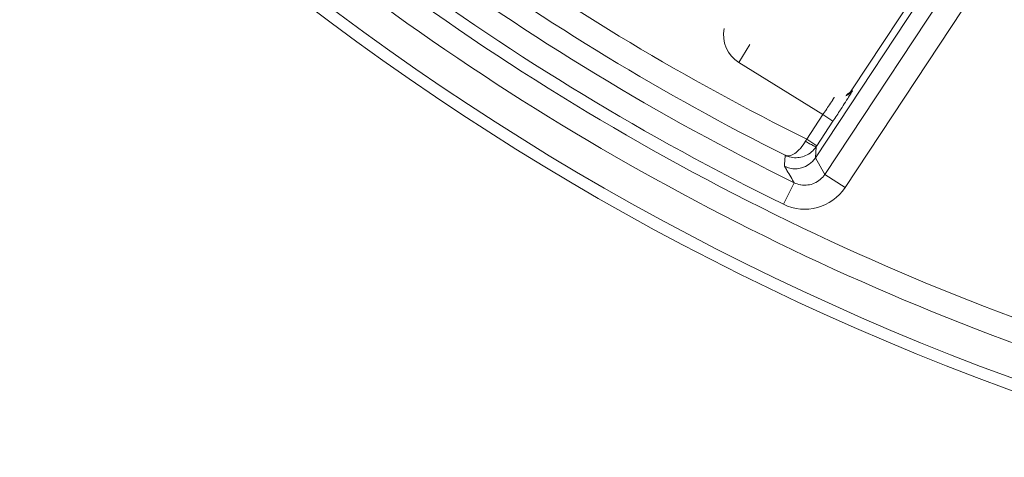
# Model space of a CAD drawing. Header units: inches. Extents: x 0 to 210, y -297 to 0.
# Tile 5 of 76: x 84.29 to 92.45, y -224.68 to -221.05. Entities that reach past the tile are written whole.
import ezdxf

# ---------------------------------------------------------------- set-up
doc = ezdxf.new("R2010")
doc.units = ezdxf.units.IN
doc.header["$MEASUREMENT"] = 0
doc.layers.add('Lag 4', color=7, linetype='Continuous')

msp = doc.modelspace()

# ---------------------------------------------------------------- linework, layer by layer
at = {"layer": 'Lag 4', "color": 7, "lineweight": 9, "true_color": 0xffffff}
for points in [[(92.1186, -220.5768), (90.962, -222.3309)], [(92.3983, -220.5156), (91.1288, -222.4409)], [(90.883, -222.195), (91.9216, -220.62)], [(91.1849, -221.6307), (91.8395, -220.6379)], [(90.2487, -221.4015), (90.3404, -221.2543)], [(90.9453, -221.8351), (90.2487, -221.4015)], [(91.1905, -221.6374), (91.1896, -221.6387), (91.1887, -221.64), (91.1878, -221.6413), (91.1868, -221.6425), (91.1858, -221.6438), (91.1848, -221.645), (91.1838, -221.6462), (91.1828, -221.6474), (91.1817, -221.6485), (91.1807, -221.6497)], [(91.1904, -221.6375), (91.1834, -221.6329)], [(91.1857, -221.6466), (91.1858, -221.6464), (91.1864, -221.6455), (91.1869, -221.6446), (91.1874, -221.6437), (91.1879, -221.6428), (91.188, -221.6427), (91.1885, -221.6417), (91.189, -221.6408), (91.1894, -221.6399), (91.1898, -221.6392), (91.1903, -221.6382), (91.1904, -221.6379), (91.1904, -221.6375)], [(90.9453, -221.8351), (90.9513, -221.8263), (90.9592, -221.8145), (90.9671, -221.8028), (90.9691, -221.7999), (90.977, -221.7881), (90.9848, -221.7764), (90.9927, -221.7646), (91.0005, -221.7528), (91.0083, -221.741), (91.016, -221.7292), (91.0238, -221.7173)], [(91.0238, -221.7173), (91.0251, -221.7152), (91.0268, -221.7127), (91.0284, -221.7101), (91.0287, -221.7096), (91.0304, -221.707), (91.032, -221.7045), (91.0337, -221.7019), (91.0353, -221.6993), (91.037, -221.6967), (91.0386, -221.6941), (91.0402, -221.6916)], [(91.0916, -221.7944), (91.0947, -221.7896), (91.1042, -221.7749), (91.1137, -221.7602), (91.1232, -221.7455), (91.1327, -221.7308), (91.1422, -221.716), (91.1516, -221.7013), (91.158, -221.6913), (91.1674, -221.6765), (91.1767, -221.6617), (91.1857, -221.6466)], [(91.1807, -221.6497), (91.179, -221.6514), (91.1751, -221.6552), (91.171, -221.6587), (91.1687, -221.6606), (91.1643, -221.6639), (91.1598, -221.6669), (91.1551, -221.6697), (91.1503, -221.6722), (91.1453, -221.6745), (91.1403, -221.6765), (91.1352, -221.6782)], [(91.1736, -221.6451), (91.1708, -221.648), (91.1679, -221.6509), (91.1649, -221.6536), (91.1618, -221.6562), (91.1585, -221.6587), (91.1552, -221.6611), (91.1518, -221.6633), (91.1483, -221.6654), (91.1447, -221.6673), (91.1411, -221.6691)], [(90.8112, -222.0385), (90.9453, -221.8351)], [(90.9453, -221.8351), (91.0288, -221.8901)], [(90.8947, -222.0935), (91.0288, -221.8901)], [(90.8018, -222.0548), (90.8028, -222.0532), (90.8037, -222.0516), (90.8046, -222.0499), (90.8056, -222.0483), (90.8065, -222.0467), (90.8075, -222.045), (90.8084, -222.0434), (90.8093, -222.0418), (90.8103, -222.0401), (90.8112, -222.0385)], [(90.8947, -222.0935), (90.8112, -222.0385)], [(90.6326, -222.1728), (90.6392, -222.1751), (90.6464, -222.1766), (90.6543, -222.1772), (90.6628, -222.1768), (90.6686, -222.176), (90.6776, -222.1738), (90.6867, -222.1706), (90.6963, -222.1662), (90.7063, -222.1605), (90.7119, -222.1569), (90.7235, -222.1484), (90.7351, -222.1388), (90.7468, -222.1277), (90.7586, -222.1152), (90.7586, -222.1151), (90.7707, -222.1007), (90.7823, -222.0854), (90.7931, -222.0692), (90.8018, -222.0548)], [(90.6328, -222.1729), (90.6459, -222.1787), (90.6595, -222.1835), (90.667, -222.1857), (90.6812, -222.189), (90.6954, -222.1913), (90.7098, -222.1926), (90.7243, -222.1928), (90.7388, -222.1919), (90.7483, -222.1908), (90.7626, -222.1883), (90.7767, -222.1847), (90.7905, -222.1801), (90.8016, -222.1756), (90.8147, -222.1693), (90.8273, -222.1621), (90.8393, -222.1539), (90.8508, -222.1449), (90.8614, -222.1353), (90.8715, -222.1248), (90.8808, -222.1136)], [(90.8895, -222.1015), (90.8885, -222.1019), (90.8868, -222.1017), (90.8813, -222.1001), (90.8811, -222.1), (90.873, -222.0965), (90.8726, -222.0964), (90.8703, -222.0953), (90.8614, -222.0907), (90.8586, -222.0893), (90.8499, -222.0844), (90.8412, -222.0794), (90.8326, -222.0742), (90.8272, -222.0709), (90.8187, -222.0656), (90.8102, -222.0603), (90.8018, -222.0548)], [(90.8895, -222.1015), (90.883, -222.195)], [(90.8947, -222.0935), (90.8942, -222.0943), (90.8936, -222.0951), (90.8931, -222.0959), (90.8926, -222.0967), (90.8921, -222.0975), (90.8916, -222.0983), (90.891, -222.0991), (90.8905, -222.0999), (90.89, -222.1007), (90.8895, -222.1015)], [(90.6265, -222.2637), (90.6272, -222.2546), (90.6278, -222.2455), (90.6284, -222.2364), (90.629, -222.2274), (90.6297, -222.2183), (90.6303, -222.2092), (90.6309, -222.2001), (90.6315, -222.1911), (90.6322, -222.182), (90.6328, -222.1729)], [(90.883, -222.195), (90.962, -222.3309)], [(90.7067, -222.4001), (90.7028, -222.3934), (90.6948, -222.3798), (90.6868, -222.3661), (90.6788, -222.3525), (90.6709, -222.3388), (90.6629, -222.3252), (90.6549, -222.3116), (90.6469, -222.2979), (90.6428, -222.291), (90.6347, -222.2774), (90.6267, -222.2638)], [(90.7067, -222.4), (90.7195, -222.4058), (90.733, -222.4106), (90.7469, -222.4146), (90.7613, -222.4176), (90.7617, -222.4176), (90.7763, -222.4196), (90.791, -222.4204), (90.8056, -222.4203), (90.8199, -222.4191), (90.8339, -222.4169), (90.8475, -222.4138), (90.8609, -222.4096), (90.8741, -222.4044), (90.8871, -222.3982), (90.8997, -222.391), (90.9119, -222.3828), (90.9235, -222.3738), (90.924, -222.3734), (90.9348, -222.3636), (90.9448, -222.3532), (90.9539, -222.3422), (90.962, -222.3308)], [(91.1288, -222.4409), (90.962, -222.3309)], [(90.7067, -222.4), (90.6184, -222.5794)]]:
    msp.add_lwpolyline(points, dxfattribs=at)
for points in [[(122.0343, -203.4452), (122.0343, -191.2949), (112.1846, -181.4452), (100.0343, -181.4452), (87.8841, -181.4452), (78.0343, -191.2949), (78.0343, -203.4452), (78.0343, -215.5955), (87.8841, -225.4452), (100.0343, -225.4452), (112.1846, -225.4452), (122.0343, -215.5955), (122.0343, -203.4452)], [(121.9357, -203.4452), (121.9357, -191.3494), (112.1301, -181.5438), (100.0343, -181.5438), (87.9385, -181.5438), (78.1329, -191.3494), (78.1329, -203.4452), (78.1329, -215.541), (87.9385, -225.3466), (100.0343, -225.3466), (112.1301, -225.3466), (121.9357, -215.541), (121.9357, -203.4452)]]:
    msp.add_open_spline(points, degree=3, knots=[0, 0, 0, 0, 1, 1, 1, 2, 2, 2, 3, 3, 3, 4, 4, 4, 4], dxfattribs=at)
for points in [[(86.8009, -220.3041), (88.9335, -221.9781), (91.3643, -223.2322), (93.9644, -224.0001)], [(87.9523, -220.3213), (88.8577, -220.9695), (89.8137, -221.5437), (90.8112, -222.0385)], [(86.6775, -220.4614), (88.83, -222.151), (91.2835, -223.4168), (93.9079, -224.1918)], [(87.5039, -220.4534), (88.5117, -221.1959), (89.5835, -221.8473), (90.7067, -222.4)], [(87.7496, -220.4217), (88.662, -221.0819), (89.6261, -221.6675), (90.6326, -222.1728)], [(87.3853, -220.6143), (88.4027, -221.3639), (89.4846, -222.0215), (90.6184, -222.5794)], [(90.1264, -221.1208), (90.1051, -221.2307), (90.1537, -221.3423), (90.2487, -221.4015)], [(91.1736, -221.6451), (91.1778, -221.6406), (91.1815, -221.6358), (91.1849, -221.6307)], [(91.0288, -221.8901), (91.0498, -221.8583), (91.0707, -221.8264), (91.0916, -221.7944)], [(90.8808, -222.1136), (90.8839, -222.1097), (90.8867, -222.1056), (90.8895, -222.1015)], [(90.6265, -222.2637), (90.7171, -222.309), (90.8273, -222.2795), (90.8831, -222.195)], [(90.6184, -222.5794), (90.7991, -222.6684), (91.0179, -222.6091), (91.1288, -222.4409)]]:
    msp.add_open_spline(points, degree=3, dxfattribs=at)

doc.saveas('drawing.dxf')
